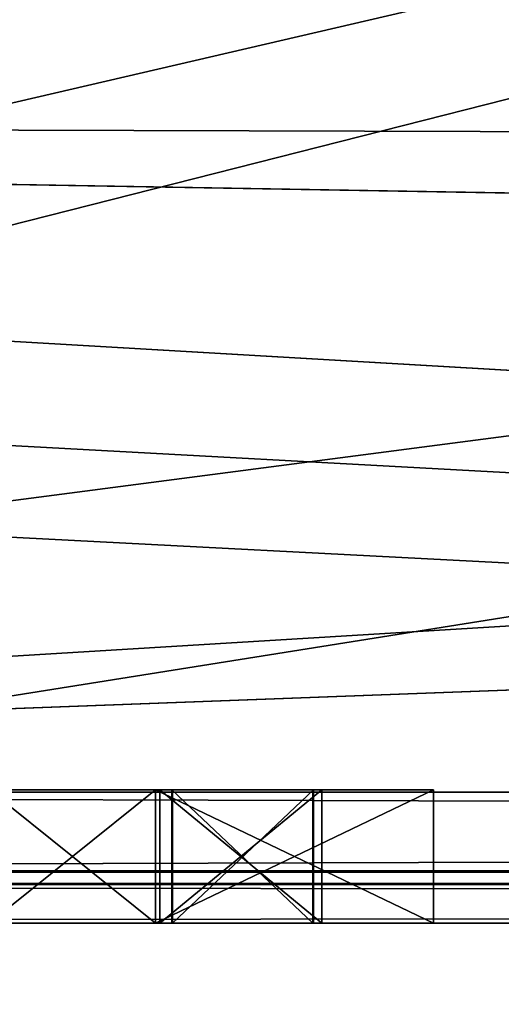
# Model space of a CAD drawing. Header units: millimetres. Extents: x -52 to 107, y -6 to 112.
# Tile 12 of 256: x -10.09 to -8.29, y -2.05 to 1.64. Entities that reach past the tile are written whole.
import ezdxf

# ---------------------------------------------------------------- set-up
doc = ezdxf.new("R2010")
doc.units = ezdxf.units.MM
doc.header["$LTSCALE"] = 65.185185
for name, color, linetype in [('104', 7, 'CONTINUOUS'), ('105', 7, 'CONTINUOUS'), ('106', 7, 'CONTINUOUS'), ('107', 7, 'CONTINUOUS'), ('108', 7, 'CONTINUOUS'), ('109', 7, 'CONTINUOUS'), ('110', 7, 'CONTINUOUS'), ('235', 7, 'CONTINUOUS'), ('236', 7, 'CONTINUOUS'), ('237', 7, 'CONTINUOUS'), ('238', 7, 'CONTINUOUS'), ('239', 7, 'CONTINUOUS'), ('240', 7, 'CONTINUOUS'), ('241', 7, 'CONTINUOUS'), ('242', 7, 'CONTINUOUS'), ('277', 7, 'CONTINUOUS'), ('279', 7, 'CONTINUOUS'), ('281', 7, 'CONTINUOUS'), ('2968', 7, 'CONTINUOUS'), ('2969', 7, 'CONTINUOUS'), ('2970', 7, 'CONTINUOUS'), ('327', 7, 'CONTINUOUS'), ('339', 7, 'CONTINUOUS'), ('63', 7, 'CONTINUOUS'), ('65', 7, 'CONTINUOUS')]:
    doc.layers.add(name, color=color, linetype=linetype)

msp = doc.modelspace()

# ---------------------------------------------------------------- linework, layer by layer
at = {"layer": '104', "color": 7, "linetype": 'CONTINUOUS', "true_color": 0x141a1c}
for points in [[(-10.2083, -1.2487, -31), (-10.2083, -1.7487, -31), (-9.5833, -1.7487, -31), (-10.2083, -1.2487, -31)], [(-9.5833, -1.2487, -31), (-10.2083, -1.2487, -31), (-9.5833, -1.7487, -31), (-9.5833, -1.2487, -31)]]:
    msp.add_3dface(points, dxfattribs=at)
at = {"layer": '105', "color": 7, "linetype": 'CONTINUOUS', "true_color": 0x141a1c}
for points in [[(-9.5833, -1.2487, -31), (-9.5833, -1.7487, -31), (-9.5833, -1.7487, -32.4894), (-9.5833, -1.2487, -31)], [(-9.5833, -1.2487, -32.4894), (-9.5833, -1.2487, -31), (-9.5833, -1.7487, -32.4894), (-9.5833, -1.2487, -32.4894)]]:
    msp.add_3dface(points, dxfattribs=at)
at = {"layer": '106', "color": 7, "linetype": 'CONTINUOUS', "true_color": 0x141a1c}
for points in [[(-9.5833, -1.2487, -32.4894), (-9.5833, -1.7487, -32.4894), (-8.5417, -1.7487, -32.4894), (-9.5833, -1.2487, -32.4894)], [(-8.5417, -1.2487, -32.4894), (-9.5833, -1.2487, -32.4894), (-8.5417, -1.7487, -32.4894), (-8.5417, -1.2487, -32.4894)]]:
    msp.add_3dface(points, dxfattribs=at)
at = {"layer": '107', "color": 7, "linetype": 'CONTINUOUS', "true_color": 0x141a1c}
for points in [[(-8.5417, -1.2487, -32.4894), (-8.5417, -1.7487, -32.4894), (-8.5417, -1.7487, -33.1277), (-8.5417, -1.2487, -32.4894)], [(-8.5417, -1.2487, -33.1277), (-8.5417, -1.2487, -32.4894), (-8.5417, -1.7487, -33.1277), (-8.5417, -1.2487, -33.1277)]]:
    msp.add_3dface(points, dxfattribs=at)
at = {"layer": '108', "color": 7, "linetype": 'CONTINUOUS', "true_color": 0x141a1c}
for points in [[(-8.5417, -1.2487, -33.1277), (-8.5417, -1.7487, -33.1277), (-9.5833, -1.7487, -33.1277), (-8.5417, -1.2487, -33.1277)], [(-9.5833, -1.2487, -33.1277), (-8.5417, -1.2487, -33.1277), (-9.5833, -1.7487, -33.1277), (-9.5833, -1.2487, -33.1277)]]:
    msp.add_3dface(points, dxfattribs=at)
at = {"layer": '109', "color": 7, "linetype": 'CONTINUOUS', "true_color": 0x141a1c}
for points in [[(-9.5833, -1.2487, -33.1277), (-9.5833, -1.7487, -33.1277), (-9.5833, -1.7487, -36), (-9.5833, -1.2487, -33.1277)], [(-9.5833, -1.2487, -36), (-9.5833, -1.2487, -33.1277), (-9.5833, -1.7487, -36), (-9.5833, -1.2487, -36)]]:
    msp.add_3dface(points, dxfattribs=at)
at = {"layer": '110', "color": 7, "linetype": 'CONTINUOUS', "true_color": 0x141a1c}
for points in [[(-10.2083, -1.7487, -36), (-10.2083, -1.2487, -36), (-9.5833, -1.2487, -36), (-10.2083, -1.7487, -36)], [(-10.2083, -1.7487, -36), (-9.5833, -1.2487, -36), (-9.5833, -1.7487, -36), (-10.2083, -1.7487, -36)]]:
    msp.add_3dface(points, dxfattribs=at)
at = {"layer": '235', "color": 7, "linetype": 'CONTINUOUS', "true_color": 0x141a1c}
for points in [[(-8.9594, -1.2487, 30.2466), (-8.9594, -1.7487, 30.2466), (-9.5682, -1.7487, 30.2466), (-8.9594, -1.2487, 30.2466)], [(-9.5682, -1.2487, 30.2466), (-8.9594, -1.2487, 30.2466), (-9.5682, -1.7487, 30.2466), (-9.5682, -1.2487, 30.2466)]]:
    msp.add_3dface(points, dxfattribs=at)
at = {"layer": '236', "color": 7, "linetype": 'CONTINUOUS', "true_color": 0x141a1c}
for points in [[(-9.5682, -1.2487, 30.2466), (-9.5682, -1.7487, 30.2466), (-9.5682, -1.7487, 30.8554), (-9.5682, -1.2487, 30.2466)], [(-9.5682, -1.2487, 30.8554), (-9.5682, -1.2487, 30.2466), (-9.5682, -1.7487, 30.8554), (-9.5682, -1.2487, 30.8554)]]:
    msp.add_3dface(points, dxfattribs=at)
at = {"layer": '237', "color": 7, "linetype": 'CONTINUOUS', "true_color": 0x141a1c}
for points in [[(-9.5682, -1.2487, 30.8554), (-9.5682, -1.7487, 30.8554), (-8.9594, -1.7487, 30.8554), (-9.5682, -1.2487, 30.8554)], [(-8.9594, -1.2487, 30.8554), (-9.5682, -1.2487, 30.8554), (-8.9594, -1.7487, 30.8554), (-8.9594, -1.2487, 30.8554)]]:
    msp.add_3dface(points, dxfattribs=at)
at = {"layer": '238', "color": 7, "linetype": 'CONTINUOUS', "true_color": 0x141a1c}
for points in [[(-8.9594, -1.7487, 30.2466), (-8.9594, -1.2487, 30.2466), (-8.9594, -1.2487, 30.8554), (-8.9594, -1.7487, 30.2466)], [(-8.9594, -1.7487, 30.2466), (-8.9594, -1.2487, 30.8554), (-8.9594, -1.7487, 30.8554), (-8.9594, -1.7487, 30.2466)]]:
    msp.add_3dface(points, dxfattribs=at)
at = {"layer": '239', "color": 7, "linetype": 'CONTINUOUS', "true_color": 0x141a1c}
for points in [[(-9.5207, -1.2487, 31.5808), (-9.5207, -1.7487, 31.5808), (-9.5229, -1.7487, 35), (-9.5207, -1.2487, 31.5808)], [(-9.5229, -1.2487, 35), (-9.5207, -1.2487, 31.5808), (-9.5229, -1.7487, 35), (-9.5229, -1.2487, 35)]]:
    msp.add_3dface(points, dxfattribs=at)
at = {"layer": '240', "color": 7, "linetype": 'CONTINUOUS', "true_color": 0x141a1c}
for points in [[(-9.5229, -1.2487, 35), (-9.5229, -1.7487, 35), (-8.994, -1.7487, 35), (-9.5229, -1.2487, 35)], [(-8.994, -1.2487, 35), (-9.5229, -1.2487, 35), (-8.994, -1.7487, 35), (-8.994, -1.2487, 35)]]:
    msp.add_3dface(points, dxfattribs=at)
at = {"layer": '241', "color": 7, "linetype": 'CONTINUOUS', "true_color": 0x141a1c}
for points in [[(-8.994, -1.2487, 35), (-8.994, -1.7487, 35), (-8.9918, -1.7487, 31.5808), (-8.994, -1.2487, 35)], [(-8.9918, -1.2487, 31.5808), (-8.994, -1.2487, 35), (-8.9918, -1.7487, 31.5808), (-8.9918, -1.2487, 31.5808)]]:
    msp.add_3dface(points, dxfattribs=at)
at = {"layer": '242', "color": 7, "linetype": 'CONTINUOUS', "true_color": 0x141a1c}
for points in [[(-9.5207, -1.7487, 31.5808), (-9.5207, -1.2487, 31.5808), (-8.9918, -1.2487, 31.5808), (-9.5207, -1.7487, 31.5808)], [(-9.5207, -1.7487, 31.5808), (-8.9918, -1.2487, 31.5808), (-8.9918, -1.7487, 31.5808), (-9.5207, -1.7487, 31.5808)]]:
    msp.add_3dface(points, dxfattribs=at)
at = {"layer": '277', "color": 7, "linetype": 'CONTINUOUS', "true_color": 0xe0f2ff}
for points in [[(-10.2083, -1.7487, -36), (-9.5833, -1.7487, -36), (-18.5, -1.7487, -44.1944), (-10.2083, -1.7487, -36)], [(-9.5833, -1.7487, -36), (-7.6042, -1.7487, -34.5106), (-18.5, -1.7487, -44.1944), (-9.5833, -1.7487, -36)], [(-5.2083, -1.7487, -35.8936), (-4.6875, -1.7487, -35.5745), (-18.5, -1.7487, -44.1944), (-5.2083, -1.7487, -35.8936)], [(-4.6875, -1.7487, -35.5745), (-3.125, -1.7487, -35.2553), (-18.5, -1.7487, -44.1944), (-4.6875, -1.7487, -35.5745)], [(-5.8333, -1.7487, -36), (-5.2083, -1.7487, -35.8936), (-18.5, -1.7487, -44.1944), (-5.8333, -1.7487, -36)], [(-6.4583, -1.7487, -35.8936), (-5.8333, -1.7487, -36), (-18.5, -1.7487, -44.1944), (-6.4583, -1.7487, -35.8936)], [(-6.9792, -1.7487, -35.5745), (-6.4583, -1.7487, -35.8936), (-18.5, -1.7487, -44.1944), (-6.9792, -1.7487, -35.5745)], [(-7.2917, -1.7487, -35.2553), (-6.9792, -1.7487, -35.5745), (-18.5, -1.7487, -44.1944), (-7.2917, -1.7487, -35.2553)], [(-7.5, -1.7487, -34.8298), (-7.2917, -1.7487, -35.2553), (-18.5, -1.7487, -44.1944), (-7.5, -1.7487, -34.8298)], [(-7.6042, -1.7487, -34.5106), (-7.5, -1.7487, -34.8298), (-18.5, -1.7487, -44.1944), (-7.6042, -1.7487, -34.5106)], [(-2.5, -1.7487, -36), (-1.875, -1.7487, -36), (-18.5, -1.7487, -44.1944), (-2.5, -1.7487, -36)], [(-1.875, -1.7487, -36), (-1.0417, -1.7487, -36), (-18.5, -1.7487, -44.1944), (-1.875, -1.7487, -36)], [(-3.125, -1.7487, -35.2553), (-2.5, -1.7487, -36), (-18.5, -1.7487, -44.1944), (-3.125, -1.7487, -35.2553)], [(-1.0417, -1.7487, -36), (2.5, -1.7487, -36), (-18.5, -1.7487, -44.1944), (-1.0417, -1.7487, -36)], [(2.5, -1.7487, -36), (73.5, -1.7487, -42), (-18.5, -1.7487, -44.1944), (2.5, -1.7487, -36)], [(2.8325, -1.7487, 39.7522), (-12.2539, -1.7487, 35), (-18.5, -1.7487, 42), (2.8325, -1.7487, 39.7522)], [(73.5, -1.7487, 44.1944), (2.8325, -1.7487, 39.7522), (-18.5, -1.7487, 42), (73.5, -1.7487, 44.1944)], [(73.5, -1.7487, -42), (73.5, -1.7487, -44.1944), (-18.5, -1.7487, -44.1944), (73.5, -1.7487, -42)], [(-18.5, -1.7487, 44.1944), (73.5, -1.7487, 44.1944), (-18.5, -1.7487, 42), (-18.5, -1.7487, 44.1944)], [(-11.7228, -1.7487, 35), (-12.2539, -1.7487, 35), (2.8325, -1.7487, 39.7522), (-11.7228, -1.7487, 35)], [(-11.7206, -1.7487, 32.1032), (-11.7228, -1.7487, 35), (-9.5229, -1.7487, 35), (-11.7206, -1.7487, 32.1032)], [(-9.5229, -1.7487, 35), (-11.7228, -1.7487, 35), (2.8325, -1.7487, 39.7522), (-9.5229, -1.7487, 35)], [(-10.313, -1.7487, 32.1032), (-11.7206, -1.7487, 32.1032), (-9.5229, -1.7487, 35), (-10.313, -1.7487, 32.1032)], [(-10.313, -1.7487, 31.652), (-10.313, -1.7487, 32.1032), (-9.5229, -1.7487, 35), (-10.313, -1.7487, 31.652)], [(-10.1446, -1.7487, 30.6913), (-10.313, -1.7487, 31.652), (-9.5229, -1.7487, 35), (-10.1446, -1.7487, 30.6913)], [(-9.5833, -1.7487, -31), (-10.2083, -1.7487, -31), (-10.1446, -1.7487, 30.2207), (-9.5833, -1.7487, -31)], [(-9.5833, -1.7487, -31), (-10.1446, -1.7487, 30.2207), (-9.5682, -1.7487, 30.2466), (-9.5833, -1.7487, -31)], [(-9.5682, -1.7487, 30.8554), (-9.5682, -1.7487, 30.2466), (-10.1446, -1.7487, 30.2207), (-9.5682, -1.7487, 30.8554)], [(-10.1446, -1.7487, 30.2207), (-10.1446, -1.7487, 30.6913), (-9.5229, -1.7487, 35), (-10.1446, -1.7487, 30.2207)], [(-9.5682, -1.7487, 30.8554), (-10.1446, -1.7487, 30.2207), (-9.5229, -1.7487, 35), (-9.5682, -1.7487, 30.8554)], [(-8.5417, -1.7487, -32.4894), (-9.5833, -1.7487, -32.4894), (-8.9594, -1.7487, 30.2466), (-8.5417, -1.7487, -32.4894)], [(-9.5833, -1.7487, -32.4894), (-9.5833, -1.7487, -31), (-8.9594, -1.7487, 30.2466), (-9.5833, -1.7487, -32.4894)], [(-9.5682, -1.7487, 30.2466), (-8.9594, -1.7487, 30.2466), (-9.5833, -1.7487, -31), (-9.5682, -1.7487, 30.2466)], [(-9.5833, -1.7487, -33.1277), (-8.5417, -1.7487, -33.1277), (-9.5833, -1.7487, -36), (-9.5833, -1.7487, -33.1277)], [(-9.5833, -1.7487, -36), (-8.5417, -1.7487, -33.1277), (-7.7083, -1.7487, -33.0213), (-9.5833, -1.7487, -36)], [(-7.7083, -1.7487, -33.9787), (-9.5833, -1.7487, -36), (-7.7083, -1.7487, -33.0213), (-7.7083, -1.7487, -33.9787)], [(-9.5833, -1.7487, -36), (-7.7083, -1.7487, -33.9787), (-7.6042, -1.7487, -34.5106), (-9.5833, -1.7487, -36)], [(-8.9594, -1.7487, 30.8554), (-9.5682, -1.7487, 30.8554), (-8.9918, -1.7487, 31.5808), (-8.9594, -1.7487, 30.8554)], [(-9.5207, -1.7487, 31.5808), (-9.5682, -1.7487, 30.8554), (-9.5229, -1.7487, 35), (-9.5207, -1.7487, 31.5808)], [(-9.5682, -1.7487, 30.8554), (-9.5207, -1.7487, 31.5808), (-8.9918, -1.7487, 31.5808), (-9.5682, -1.7487, 30.8554)], [(-8.994, -1.7487, 35), (-9.5229, -1.7487, 35), (2.8325, -1.7487, 39.7522), (-8.994, -1.7487, 35)], [(-8.9918, -1.7487, 31.5808), (-8.994, -1.7487, 35), (-8.0721, -1.7487, 35), (-8.9918, -1.7487, 31.5808)], [(-8.0721, -1.7487, 35), (-8.994, -1.7487, 35), (2.8325, -1.7487, 39.7522), (-8.0721, -1.7487, 35)], [(-8.9594, -1.7487, 30.8554), (-8.9918, -1.7487, 31.5808), (-8.0721, -1.7487, 35), (-8.9594, -1.7487, 30.8554)], [(-8.5417, -1.7487, -32.4894), (-8.9594, -1.7487, 30.2466), (-8.0721, -1.7487, 35), (-8.5417, -1.7487, -32.4894)], [(-8.9594, -1.7487, 30.2466), (-8.9594, -1.7487, 30.8554), (-8.0721, -1.7487, 35), (-8.9594, -1.7487, 30.2466)], [(-8.5417, -1.7487, -33.1277), (-8.5417, -1.7487, -32.4894), (-8.0721, -1.7487, 35), (-8.5417, -1.7487, -33.1277)], [(-7.7083, -1.7487, -33.0213), (-8.5417, -1.7487, -33.1277), (-8.0699, -1.7487, 31.5808), (-7.7083, -1.7487, -33.0213)], [(-8.0699, -1.7487, 31.5808), (-8.5417, -1.7487, -33.1277), (-8.0721, -1.7487, 35), (-8.0699, -1.7487, 31.5808)]]:
    msp.add_3dface(points, dxfattribs=at)
at = {"layer": '279', "color": 7, "linetype": 'CONTINUOUS', "true_color": 0xe0f2ff}
for points in [[(7.4111, 16.2513, 45), (8.1406, 16.0619, 44.9967), (-18.5, -1.2575, 44.6944), (7.4111, 16.2513, 45)], [(-18.5, 16.2513, 45), (7.4111, 16.2513, 45), (-18.5, -1.2575, 44.6944), (-18.5, 16.2513, 45)], [(8.1406, 16.0619, 44.9967), (8.6858, 15.5419, 44.9876), (-18.5, -1.2575, 44.6944), (8.1406, 16.0619, 44.9967)], [(8.6858, 15.5419, 44.9876), (9.7629, 10.7787, 44.9045), (-18.5, -1.2575, 44.6944), (8.6858, 15.5419, 44.9876)], [(9.7629, 10.7787, 44.9045), (12.198, 6.5457, 44.8306), (-18.5, -1.2575, 44.6944), (9.7629, 10.7787, 44.9045)], [(12.198, 6.5457, 44.8306), (15.774, 3.2205, 44.7725), (-18.5, -1.2575, 44.6944), (12.198, 6.5457, 44.8306)], [(15.774, 3.2205, 44.7725), (20.172, 1.099, 44.7355), (-18.5, -1.2575, 44.6944), (15.774, 3.2205, 44.7725)], [(20.172, 1.099, 44.7355), (25, 0.3703, 44.7228), (-18.5, -1.2575, 44.6944), (20.172, 1.099, 44.7355)], [(-18.5, -1.2575, 44.6944), (25, 0.3703, 44.7228), (73.5, -1.2575, 44.6944), (-18.5, -1.2575, 44.6944)]]:
    msp.add_3dface(points, dxfattribs=at)
at = {"layer": '281', "color": 7, "linetype": 'CONTINUOUS', "true_color": 0xe0f2ff}
for points in [[(20.172, 1.099, -44.7355), (15.774, 3.2205, -44.7725), (-18.5, 16.2513, -45), (20.172, 1.099, -44.7355)], [(-18.5, -1.2575, -44.6944), (20.172, 1.099, -44.7355), (-18.5, 16.2513, -45), (-18.5, -1.2575, -44.6944)], [(25, 0.3703, -44.7228), (20.172, 1.099, -44.7355), (-18.5, -1.2575, -44.6944), (25, 0.3703, -44.7228)], [(73.5, -1.2575, -44.6944), (25, 0.3703, -44.7228), (-18.5, -1.2575, -44.6944), (73.5, -1.2575, -44.6944)]]:
    msp.add_3dface(points, dxfattribs=at)
at = {"layer": '2968', "color": 7, "linetype": 'CONTINUOUS', "true_color": 0xe0f2ff}
for points in [[(-10.2083, -1.2487, -36), (-12.7083, -1.2487, -33.1277), (-9.5833, -1.2487, -36), (-10.2083, -1.2487, -36)], [(-9.5833, -1.2487, -36), (-12.7083, -1.2487, -33.1277), (-10.2083, -1.2487, -35.1489), (-9.5833, -1.2487, -36)], [(-12.7083, -1.2487, -32.4894), (-10.2083, -1.2487, -32.4894), (-8.5417, -1.2487, -33.1277), (-12.7083, -1.2487, -32.4894)], [(-12.7083, -1.2487, -32.4894), (-8.5417, -1.2487, -33.1277), (-9.5833, -1.2487, -33.1277), (-12.7083, -1.2487, -32.4894)], [(-12.7083, -1.2487, -32.4894), (-9.5833, -1.2487, -33.1277), (-10.2083, -1.2487, -33.1277), (-12.7083, -1.2487, -32.4894)], [(-10.2083, -1.2487, -32.4894), (-10.2083, -1.2487, -31), (-9.5833, -1.2487, -32.4894), (-10.2083, -1.2487, -32.4894)], [(-10.2083, -1.2487, -32.4894), (-9.5833, -1.2487, -32.4894), (-8.5417, -1.2487, -33.1277), (-10.2083, -1.2487, -32.4894)], [(-10.2083, -1.2487, -31), (-9.5833, -1.2487, -31), (-9.5833, -1.2487, -32.4894), (-10.2083, -1.2487, -31)], [(-9.5833, -1.2487, -33.1277), (-9.5833, -1.2487, -36), (-10.2083, -1.2487, -33.1277), (-9.5833, -1.2487, -33.1277)], [(-9.5833, -1.2487, -36), (-10.2083, -1.2487, -35.1489), (-10.2083, -1.2487, -33.1277), (-9.5833, -1.2487, -36)], [(-9.5833, -1.2487, -32.4894), (-8.5417, -1.2487, -32.4894), (-8.5417, -1.2487, -33.1277), (-9.5833, -1.2487, -32.4894)]]:
    msp.add_3dface(points, dxfattribs=at)
at = {"layer": '2969', "color": 7, "linetype": 'CONTINUOUS', "true_color": 0xe0f2ff}
for points in [[(-8.9594, -1.2487, 30.2466), (-9.5682, -1.2487, 30.2466), (-8.9594, -1.2487, 30.8554), (-8.9594, -1.2487, 30.2466)], [(-9.5682, -1.2487, 30.2466), (-9.5682, -1.2487, 30.8554), (-8.9594, -1.2487, 30.8554), (-9.5682, -1.2487, 30.2466)]]:
    msp.add_3dface(points, dxfattribs=at)
at = {"layer": '2970', "color": 7, "linetype": 'CONTINUOUS', "true_color": 0xe0f2ff}
for points in [[(-9.5207, -1.2487, 31.5808), (-9.5229, -1.2487, 35), (-8.9918, -1.2487, 31.5808), (-9.5207, -1.2487, 31.5808)], [(-9.5229, -1.2487, 35), (-8.994, -1.2487, 35), (-8.9918, -1.2487, 31.5808), (-9.5229, -1.2487, 35)]]:
    msp.add_3dface(points, dxfattribs=at)
at = {"layer": '327', "color": 7, "linetype": 'CONTINUOUS', "true_color": 0xe0f2ff}
for points in [[(73.5, -1.2575, -44.6944), (-18.5, -1.2575, -44.6944), (-18.5, -1.5528, -44.5914), (73.5, -1.2575, -44.6944)], [(73.5, -1.2575, -44.6944), (-18.5, -1.5528, -44.5914), (73.5, -1.5528, -44.5914), (73.5, -1.2575, -44.6944)], [(-18.5, -1.5528, -44.5914), (-18.5, -1.6041, -44.5462), (73.5, -1.5528, -44.5914), (-18.5, -1.5528, -44.5914)], [(73.5, -1.5528, -44.5914), (-18.5, -1.6041, -44.5462), (73.5, -1.6041, -44.5462), (73.5, -1.5528, -44.5914)], [(-18.5, -1.7487, -44.1944), (73.5, -1.7487, -44.1944), (73.5, -1.6041, -44.5462), (-18.5, -1.7487, -44.1944)], [(-18.5, -1.6041, -44.5462), (-18.5, -1.7487, -44.1944), (73.5, -1.6041, -44.5462), (-18.5, -1.6041, -44.5462)]]:
    msp.add_3dface(points, dxfattribs=at)
at = {"layer": '339', "color": 7, "linetype": 'CONTINUOUS', "true_color": 0xe0f2ff}
for points in [[(-18.5, -1.2575, 44.6944), (73.5, -1.2575, 44.6944), (73.5, -1.5528, 44.5914), (-18.5, -1.2575, 44.6944)], [(-18.5, -1.5528, 44.5913), (-18.5, -1.2575, 44.6944), (73.5, -1.5528, 44.5914), (-18.5, -1.5528, 44.5913)], [(-18.5, -1.6041, 44.5462), (-18.5, -1.5528, 44.5913), (73.5, -1.6041, 44.5462), (-18.5, -1.6041, 44.5462)], [(73.5, -1.6041, 44.5462), (-18.5, -1.5528, 44.5913), (73.5, -1.5528, 44.5914), (73.5, -1.6041, 44.5462)], [(73.5, -1.7487, 44.1944), (-18.5, -1.7487, 44.1944), (-18.5, -1.6041, 44.5462), (73.5, -1.7487, 44.1944)], [(73.5, -1.7487, 44.1944), (-18.5, -1.6041, 44.5462), (73.5, -1.6041, 44.5462), (73.5, -1.7487, 44.1944)]]:
    msp.add_3dface(points, dxfattribs=at)
at = {"layer": '63', "color": 7, "linetype": 'CONTINUOUS', "true_color": 0xe0f2ff}
for points in [[(7.3475, 16.2513, -50), (7.4111, 16.2513, -50), (-24.384, 1.2687, -50.2615), (7.3475, 16.2513, -50)], [(-24, 16.2508, -50), (7.3475, 16.2513, -50), (-24.384, 1.2687, -50.2615), (-24, 16.2508, -50)], [(7.4111, 16.2513, -50), (8.1845, 16.0365, -50.0037), (-24.384, 1.2687, -50.2615), (7.4111, 16.2513, -50)], [(8.1845, 16.0365, -50.0037), (8.7364, 15.4537, -50.0139), (-24.384, 1.2687, -50.2615), (8.1845, 16.0365, -50.0037)], [(8.7364, 15.4537, -50.0139), (9.8317, 10.7275, -50.0964), (-40.5842, -5.7487, -50.384), (8.7364, 15.4537, -50.0139)], [(8.7364, 15.4537, -50.0139), (-40.5842, -5.7487, -50.384), (-24.384, 1.2687, -50.2615), (8.7364, 15.4537, -50.0139)], [(9.8317, 10.7275, -50.0964), (12.2683, 6.5324, -50.1696), (-40.5842, -5.7487, -50.384), (9.8317, 10.7275, -50.0964)], [(12.2683, 6.5324, -50.1696), (15.8305, 3.2396, -50.2271), (-40.5842, -5.7487, -50.384), (12.2683, 6.5324, -50.1696)], [(15.8305, 3.2396, -50.2271), (20.2033, 1.1399, -50.2638), (-40.5842, -5.7487, -50.384), (15.8305, 3.2396, -50.2271)], [(-40.5842, -5.7487, -50.384), (25, 0.4188, -50.2763), (79.384, 1.2687, -50.2615), (-40.5842, -5.7487, -50.384)], [(95.5922, -5.7487, -50.384), (-40.5842, -5.7487, -50.384), (95.5922, 1.2687, -50.2615), (95.5922, -5.7487, -50.384)], [(95.5922, 1.2687, -50.2615), (-40.5842, -5.7487, -50.384), (87.4881, 1.2687, -50.2615), (95.5922, 1.2687, -50.2615)], [(87.4881, 1.2687, -50.2615), (-40.5842, -5.7487, -50.384), (79.384, 1.2687, -50.2615), (87.4881, 1.2687, -50.2615)], [(20.2033, 1.1399, -50.2638), (25, 0.4188, -50.2763), (-40.5842, -5.7487, -50.384), (20.2033, 1.1399, -50.2638)]]:
    msp.add_3dface(points, dxfattribs=at)
at = {"layer": '65', "color": 7, "linetype": 'CONTINUOUS', "true_color": 0xe0f2ff}
for points in [[(20.2033, 1.1399, 50.2638), (-24.0149, 16.2513, 50), (-24.384, 16.2513, 50), (20.2033, 1.1399, 50.2638)], [(-24.384, 8.76, 50.1307), (20.2033, 1.1399, 50.2638), (-24.384, 16.2513, 50), (-24.384, 8.76, 50.1307)], [(-24.0149, 16.2513, 50), (20.2033, 1.1399, 50.2638), (-24.0074, 16.2509, 50), (-24.0149, 16.2513, 50)], [(-24.0074, 16.2509, 50), (20.2033, 1.1399, 50.2638), (-24, 16.2507, 50), (-24.0074, 16.2509, 50)], [(20.2033, 1.1399, 50.2638), (15.8305, 3.2396, 50.2271), (-24, 16.2507, 50), (20.2033, 1.1399, 50.2638)], [(-24.384, 1.2687, 50.2615), (20.2033, 1.1399, 50.2638), (-24.384, 8.76, 50.1307), (-24.384, 1.2687, 50.2615)], [(-40.5842, -5.7487, 50.384), (95.5922, -5.7487, 50.384), (-40.5842, 1.2687, 50.2615), (-40.5842, -5.7487, 50.384)], [(-40.5842, 1.2687, 50.2615), (95.5922, -5.7487, 50.384), (-32.4841, 1.2687, 50.2615), (-40.5842, 1.2687, 50.2615)], [(-32.4841, 1.2687, 50.2615), (95.5922, -5.7487, 50.384), (-24.384, 1.2687, 50.2615), (-32.4841, 1.2687, 50.2615)], [(25, 0.4188, 50.2763), (20.2033, 1.1399, 50.2638), (-24.384, 1.2687, 50.2615), (25, 0.4188, 50.2763)], [(95.5922, -5.7487, 50.384), (25, 0.4188, 50.2763), (-24.384, 1.2687, 50.2615), (95.5922, -5.7487, 50.384)]]:
    msp.add_3dface(points, dxfattribs=at)

doc.saveas('drawing.dxf')
